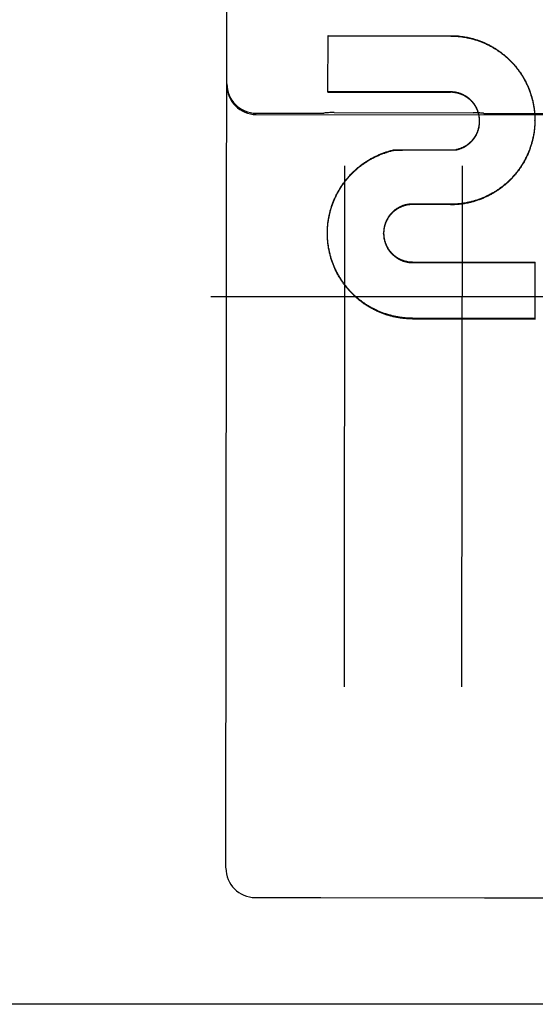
# Model space of a CAD drawing. Header units: inches. Extents: x 0 to 250, y 0 to 162.
# Tile 12 of 44: x 107.634 to 108.181, y 17.836 to 18.88. Entities that reach past the tile are written whole.
import ezdxf

# ---------------------------------------------------------------- set-up
doc = ezdxf.new("R2010")
doc.units = ezdxf.units.IN
doc.header["$LTSCALE"] = 13.75
doc.header["$MEASUREMENT"] = 0
doc.linetypes.add('HIDDEN', pattern=[0.2, 0.1, -0.1])
doc.layers.get('0').update_dxf_attribs({"linetype": 'CONTINUOUS'})
doc.layers.add('02___PRT_ALL_AXES', color=7, linetype='CONTINUOUS')
doc.layers.add('DEFAULT_2', color=8, linetype='HIDDEN')

msp = doc.modelspace()

# ---------------------------------------------------------------- linework, layer by layer
at = {"color": 3, "linetype": 'Continuous'}
msp.add_line((111.1493, 17.8364), (76.2118, 17.8364), dxfattribs=at)
at = {"layer": '02___PRT_ALL_AXES', "color": 8, "linetype": 'HIDDEN'}
for p, q in [((107.8852, 18.7808), (107.9539, 18.7807)), ((107.8852, 18.7794), (108.6977, 18.7784)), ((107.9676, 18.7815), (108.1153, 18.7813)), ((108.1289, 18.7805), (108.2039, 18.7804)), ((107.8842, 17.9496), (107.9529, 17.9495)), ((107.9536, 17.9495), (108.1272, 17.9493)), ((108.1279, 17.9493), (108.2029, 17.9492))]:
    msp.add_line(p, q, dxfattribs=at)
at = {"layer": 'DEFAULT_2', "color": 8, "linetype": 'HIDDEN'}
for p, q in [((107.853, 17.9809), (107.8552, 19.8761)), ((107.9612, 18.8031), (107.9613, 18.8631)), ((107.9613, 18.8631), (108.0914, 18.8629)), ((107.9613, 18.8627), (108.0914, 18.8625)), ((108.0913, 18.8033), (107.9612, 18.8035)), ((107.9612, 18.8031), (108.0913, 18.8029)), ((108.122, 18.7732), (108.122, 18.7741)), ((108.122, 18.7728), (108.122, 18.7736)), ((108.122, 18.7724), (108.122, 18.7732)), ((108.122, 18.7721), (108.122, 18.7728)), ((108.122, 18.7719), (108.122, 18.7721)), ((108.1805, 18.7784), (108.1805, 18.777)), ((108.1805, 18.7774), (108.1806, 18.776)), ((108.1806, 18.7764), (108.1806, 18.775)), ((108.1806, 18.7745), (108.1806, 18.7735)), ((108.1806, 18.7731), (108.1806, 18.7735)), ((108.1806, 18.7735), (108.1806, 18.7721)), ((108.122, 18.771), (108.122, 18.7719)), ((108.122, 18.7706), (108.122, 18.7714)), ((108.122, 18.7702), (108.122, 18.771)), ((108.1805, 18.7696), (108.1805, 18.7682)), ((108.0316, 18.742), (108.0969, 18.7424)), ((108.0316, 18.7416), (108.0316, 18.742)), ((108.0969, 18.7419), (108.0969, 18.7424)), ((107.9789, 18.725), (107.9782, 18.1729)), ((108.1032, 18.1728), (108.1039, 18.7249)), ((108.0912, 18.6843), (108.051, 18.6845)), ((108.051, 18.684), (108.051, 18.6845)), ((108.0912, 18.6838), (108.051, 18.684)), ((108.0912, 18.6838), (108.0912, 18.6843)), ((107.9606, 18.6553), (107.9606, 18.6569)), ((107.9606, 18.6543), (107.9606, 18.6559)), ((107.9606, 18.6534), (107.9606, 18.6549)), ((107.9606, 18.6523), (107.9606, 18.6539)), ((107.9606, 18.6534), (107.9606, 18.6539)), ((107.9606, 18.6513), (107.9606, 18.6529)), ((107.9606, 18.6503), (107.9606, 18.652)), ((107.9607, 18.6494), (107.9606, 18.651)), ((108.0202, 18.6533), (108.0202, 18.6538)), ((108.0509, 18.623), (108.181, 18.6229)), ((108.0509, 18.6225), (108.181, 18.6223)), ((108.181, 18.5626), (108.181, 18.6229)), ((77.5868, 18.5864), (110.3368, 18.5864)), ((108.181, 18.5633), (108.0509, 18.5635)), ((108.0509, 18.5628), (108.181, 18.5626)), ((107.9534, 17.9495), (107.9536, 17.9495)), ((108.1272, 17.9493), (108.1275, 17.9493))]:
    msp.add_line(p, q, dxfattribs=at)
for points in [[(108.0914, 18.8629), (108.0924, 18.8629), (108.0933, 18.8629), (108.0943, 18.8629), (108.0953, 18.8628), (108.0963, 18.8628), (108.0973, 18.8627), (108.0982, 18.8626), (108.0992, 18.8626), (108.1002, 18.8625), (108.1012, 18.8624), (108.1021, 18.8622), (108.1031, 18.8621), (108.1041, 18.862), (108.1051, 18.8618), (108.106, 18.8617), (108.107, 18.8615), (108.108, 18.8613), (108.1089, 18.8612), (108.1099, 18.861), (108.1108, 18.8607), (108.1118, 18.8605), (108.1128, 18.8603), (108.1137, 18.86), (108.1147, 18.8598), (108.1156, 18.8595), (108.1165, 18.8593), (108.1175, 18.859), (108.1184, 18.8587), (108.1194, 18.8584), (108.1203, 18.8581), (108.1212, 18.8577), (108.1221, 18.8574), (108.1231, 18.8571), (108.124, 18.8567), (108.1249, 18.8564), (108.1258, 18.856), (108.1267, 18.8556), (108.1276, 18.8552), (108.1285, 18.8548), (108.1294, 18.8544), (108.1303, 18.854), (108.1311, 18.8535), (108.132, 18.8531), (108.1329, 18.8526), (108.1337, 18.8522), (108.1346, 18.8517), (108.1355, 18.8512), (108.1363, 18.8507), (108.1372, 18.8502), (108.138, 18.8497), (108.1388, 18.8492), (108.1397, 18.8487), (108.1405, 18.8481), (108.1413, 18.8476), (108.1421, 18.847), (108.1429, 18.8465), (108.1437, 18.8459), (108.1445, 18.8453), (108.1453, 18.8447), (108.1461, 18.8441), (108.1468, 18.8435), (108.1476, 18.8429), (108.1484, 18.8423), (108.1491, 18.8417), (108.1499, 18.841), (108.1506, 18.8404), (108.1513, 18.8397), (108.152, 18.8391), (108.1528, 18.8384), (108.1535, 18.8377), (108.1542, 18.837), (108.1549, 18.8363), (108.1555, 18.8356), (108.1562, 18.8349), (108.1569, 18.8342), (108.1576, 18.8335), (108.1582, 18.8327), (108.1589, 18.832), (108.1595, 18.8313), (108.1601, 18.8305), (108.1607, 18.8297), (108.1614, 18.829), (108.162, 18.8282), (108.1626, 18.8274), (108.1631, 18.8266), (108.1637, 18.8258), (108.1643, 18.825), (108.1649, 18.8242), (108.1654, 18.8234), (108.166, 18.8226), (108.1665, 18.8218), (108.167, 18.821), (108.1675, 18.8201), (108.168, 18.8193), (108.1685, 18.8184), (108.169, 18.8176), (108.1695, 18.8167), (108.17, 18.8159), (108.1704, 18.815), (108.1709, 18.8141), (108.1713, 18.8133), (108.1717, 18.8124), (108.1722, 18.8115), (108.1726, 18.8106), (108.173, 18.8097), (108.1734, 18.8088), (108.1738, 18.8079), (108.1741, 18.807), (108.1745, 18.8061), (108.1748, 18.8052), (108.1752, 18.8042), (108.1755, 18.8033), (108.1758, 18.8024), (108.1761, 18.8015), (108.1764, 18.8005), (108.1767, 18.7996), (108.177, 18.7987), (108.1773, 18.7977), (108.1775, 18.7968), (108.1778, 18.7958), (108.178, 18.7949), (108.1783, 18.7939), (108.1785, 18.793), (108.1787, 18.792), (108.1789, 18.791), (108.1791, 18.7901), (108.1793, 18.7891), (108.1794, 18.7881), (108.1796, 18.7872), (108.1797, 18.7862), (108.1798, 18.7852), (108.18, 18.7843), (108.1801, 18.7833), (108.1802, 18.7823), (108.1803, 18.7813), (108.1804, 18.7803), (108.1804, 18.7794), (108.1805, 18.7784)], [(108.0914, 18.8625), (108.0924, 18.8625), (108.0933, 18.8625), (108.0943, 18.8625), (108.0953, 18.8625), (108.0962, 18.8624), (108.0972, 18.8623), (108.0982, 18.8623), (108.0992, 18.8622), (108.1001, 18.8621), (108.1011, 18.862), (108.1021, 18.8619), (108.103, 18.8618), (108.104, 18.8616), (108.105, 18.8615), (108.1059, 18.8613), (108.1069, 18.8612), (108.1078, 18.861), (108.1088, 18.8608), (108.1098, 18.8606), (108.1107, 18.8604), (108.1117, 18.8602), (108.1126, 18.86), (108.1136, 18.8597), (108.1145, 18.8595), (108.1154, 18.8592), (108.1164, 18.8589), (108.1173, 18.8587), (108.1182, 18.8584), (108.1192, 18.8581), (108.1201, 18.8578), (108.121, 18.8574), (108.1219, 18.8571), (108.1228, 18.8568), (108.1237, 18.8564), (108.1247, 18.8561), (108.1256, 18.8557), (108.1265, 18.8553), (108.1273, 18.8549), (108.1282, 18.8545), (108.1291, 18.8541), (108.13, 18.8537), (108.1309, 18.8533), (108.1317, 18.8528), (108.1326, 18.8524), (108.1335, 18.8519), (108.1343, 18.8515), (108.1352, 18.851), (108.136, 18.8505), (108.1369, 18.85), (108.1377, 18.8495), (108.1385, 18.849), (108.1394, 18.8485), (108.1402, 18.848), (108.141, 18.8474), (108.1418, 18.8469), (108.1426, 18.8463), (108.1434, 18.8458), (108.1442, 18.8452), (108.145, 18.8446), (108.1457, 18.844), (108.1465, 18.8434), (108.1473, 18.8428), (108.148, 18.8422), (108.1488, 18.8416), (108.1495, 18.8409), (108.1502, 18.8403), (108.151, 18.8397), (108.1517, 18.839), (108.1524, 18.8383), (108.1531, 18.8377), (108.1538, 18.837), (108.1545, 18.8363), (108.1552, 18.8356), (108.1559, 18.8349), (108.1565, 18.8342), (108.1572, 18.8335), (108.1579, 18.8328), (108.1585, 18.832), (108.1591, 18.8313), (108.1598, 18.8305), (108.1604, 18.8298), (108.161, 18.829), (108.1616, 18.8283), (108.1622, 18.8275), (108.1628, 18.8267), (108.1634, 18.8259), (108.1639, 18.8251), (108.1645, 18.8244), (108.1651, 18.8236), (108.1656, 18.8227), (108.1661, 18.8219), (108.1667, 18.8211), (108.1672, 18.8203), (108.1677, 18.8195), (108.1682, 18.8186), (108.1687, 18.8178), (108.1692, 18.8169), (108.1696, 18.8161), (108.1701, 18.8152), (108.1706, 18.8144), (108.171, 18.8135), (108.1714, 18.8126), (108.1719, 18.8117), (108.1723, 18.8109), (108.1727, 18.81), (108.1731, 18.8091), (108.1735, 18.8082), (108.1738, 18.8073), (108.1742, 18.8064), (108.1746, 18.8055), (108.1749, 18.8046), (108.1753, 18.8036), (108.1756, 18.8027), (108.1759, 18.8018), (108.1762, 18.8009), (108.1765, 18.7999), (108.1768, 18.799), (108.1771, 18.7981), (108.1773, 18.7971), (108.1776, 18.7962), (108.1778, 18.7953), (108.1781, 18.7943), (108.1783, 18.7934), (108.1785, 18.7924), (108.1787, 18.7915), (108.1789, 18.7905), (108.1791, 18.7895), (108.1793, 18.7886), (108.1794, 18.7876), (108.1796, 18.7867), (108.1797, 18.7857), (108.1799, 18.7847), (108.18, 18.7838), (108.1801, 18.7828), (108.1802, 18.7818), (108.1803, 18.7808), (108.1804, 18.7799), (108.1804, 18.7789), (108.1805, 18.7779)], [(108.122, 18.7737), (108.122, 18.7745), (108.1219, 18.775), (108.1219, 18.7754), (108.1218, 18.7758), (108.1218, 18.7763), (108.1217, 18.7767), (108.1217, 18.7772), (108.1216, 18.7776), (108.1215, 18.778), (108.1215, 18.7785), (108.1214, 18.7789), (108.1213, 18.7793), (108.1212, 18.7798), (108.1211, 18.7802), (108.121, 18.7806), (108.1208, 18.781), (108.1207, 18.7815), (108.1206, 18.7819), (108.1204, 18.7823), (108.1203, 18.7827), (108.1202, 18.7831), (108.12, 18.7835), (108.1198, 18.784), (108.1197, 18.7844), (108.1195, 18.7848), (108.1193, 18.7852), (108.1191, 18.7856), (108.119, 18.786), (108.1188, 18.7864), (108.1186, 18.7868), (108.1183, 18.7871), (108.1181, 18.7875), (108.1179, 18.7879), (108.1177, 18.7883), (108.1175, 18.7887), (108.1172, 18.7891), (108.117, 18.7894), (108.1168, 18.7898), (108.1165, 18.7902), (108.1162, 18.7905), (108.116, 18.7909), (108.1157, 18.7912), (108.1155, 18.7916), (108.1152, 18.7919), (108.1149, 18.7923), (108.1146, 18.7926), (108.1143, 18.7929), (108.114, 18.7933), (108.1137, 18.7936), (108.1134, 18.7939), (108.1131, 18.7942), (108.1128, 18.7945), (108.1125, 18.7948), (108.1122, 18.7951), (108.1118, 18.7954), (108.1115, 18.7957), (108.1112, 18.796), (108.1108, 18.7963), (108.1105, 18.7966), (108.1102, 18.7968), (108.1098, 18.7971), (108.1094, 18.7974), (108.1091, 18.7976), (108.1087, 18.7979), (108.1084, 18.7981), (108.108, 18.7984), (108.1076, 18.7986), (108.1072, 18.7988), (108.1069, 18.7991), (108.1065, 18.7993), (108.1061, 18.7995), (108.1057, 18.7997), (108.1053, 18.7999), (108.1049, 18.8001), (108.1045, 18.8003), (108.1041, 18.8005), (108.1037, 18.8007), (108.1033, 18.8009), (108.1029, 18.801), (108.1025, 18.8012), (108.1021, 18.8014), (108.1017, 18.8015), (108.1013, 18.8017), (108.1009, 18.8018), (108.1004, 18.8019), (108.1, 18.8021), (108.0996, 18.8022), (108.0992, 18.8023), (108.0987, 18.8024), (108.0983, 18.8025), (108.0979, 18.8026), (108.0974, 18.8027), (108.097, 18.8028), (108.0966, 18.8029), (108.0961, 18.8029), (108.0957, 18.803), (108.0953, 18.8031), (108.0948, 18.8031), (108.0944, 18.8032), (108.094, 18.8032), (108.0935, 18.8032), (108.0931, 18.8033), (108.0926, 18.8033), (108.0922, 18.8033), (108.0918, 18.8033), (108.0913, 18.8033)], [(108.122, 18.7741), (108.1219, 18.7745), (108.1219, 18.775), (108.1218, 18.7754), (108.1218, 18.7758), (108.1217, 18.7763), (108.1217, 18.7767), (108.1216, 18.7771), (108.1215, 18.7776), (108.1215, 18.778), (108.1214, 18.7784), (108.1213, 18.7789), (108.1212, 18.7793), (108.1211, 18.7797), (108.121, 18.7801), (108.1208, 18.7806), (108.1207, 18.781), (108.1206, 18.7814), (108.1205, 18.7818), (108.1203, 18.7822), (108.1202, 18.7826), (108.12, 18.7831), (108.1199, 18.7835), (108.1197, 18.7839), (108.1195, 18.7843), (108.1194, 18.7847), (108.1192, 18.7851), (108.119, 18.7855), (108.1188, 18.7859), (108.1186, 18.7862), (108.1184, 18.7866), (108.1182, 18.787), (108.118, 18.7874), (108.1178, 18.7878), (108.1175, 18.7882), (108.1173, 18.7885), (108.1171, 18.7889), (108.1168, 18.7893), (108.1166, 18.7896), (108.1163, 18.79), (108.1161, 18.7903), (108.1158, 18.7907), (108.1156, 18.791), (108.1153, 18.7914), (108.115, 18.7917), (108.1147, 18.792), (108.1144, 18.7924), (108.1142, 18.7927), (108.1139, 18.793), (108.1136, 18.7933), (108.1133, 18.7937), (108.1129, 18.794), (108.1126, 18.7943), (108.1123, 18.7946), (108.112, 18.7949), (108.1117, 18.7952), (108.1113, 18.7955), (108.111, 18.7957), (108.1107, 18.796), (108.1103, 18.7963), (108.11, 18.7966), (108.1096, 18.7968), (108.1093, 18.7971), (108.1089, 18.7973), (108.1086, 18.7976), (108.1082, 18.7978), (108.1078, 18.7981), (108.1075, 18.7983), (108.1071, 18.7985), (108.1067, 18.7987), (108.1063, 18.799), (108.106, 18.7992), (108.1056, 18.7994), (108.1052, 18.7996), (108.1048, 18.7998), (108.1044, 18.8), (108.104, 18.8002), (108.1036, 18.8003), (108.1032, 18.8005), (108.1028, 18.8007), (108.1024, 18.8008), (108.102, 18.801), (108.1016, 18.8011), (108.1012, 18.8013), (108.1008, 18.8014), (108.1003, 18.8015), (108.0999, 18.8017), (108.0995, 18.8018), (108.0991, 18.8019), (108.0987, 18.802), (108.0982, 18.8021), (108.0978, 18.8022), (108.0974, 18.8023), (108.097, 18.8024), (108.0965, 18.8025), (108.0961, 18.8025), (108.0957, 18.8026), (108.0952, 18.8027), (108.0948, 18.8027), (108.0944, 18.8028), (108.0939, 18.8028), (108.0935, 18.8028), (108.0931, 18.8029), (108.0926, 18.8029), (108.0922, 18.8029), (108.0917, 18.8029), (108.0913, 18.8029)], [(107.9676, 18.7815), (107.9665, 18.7815), (107.9654, 18.7815), (107.9642, 18.7814), (107.963, 18.7814), (107.9619, 18.7813), (107.9607, 18.7812), (107.9595, 18.7811), (107.9583, 18.781), (107.9572, 18.7809), (107.9569, 18.7809)], [(108.126, 18.7807), (108.1257, 18.7807), (108.1245, 18.7808), (108.1233, 18.7809), (108.1222, 18.781), (108.121, 18.7811), (108.1198, 18.7812), (108.1186, 18.7813), (108.1175, 18.7813), (108.1163, 18.7813), (108.1153, 18.7813)], [(108.122, 18.7715), (108.122, 18.7723), (108.122, 18.7725)], [(108.1806, 18.7725), (108.1806, 18.7715), (108.1806, 18.7705), (108.1805, 18.7692)], [(108.1806, 18.7754), (108.1806, 18.774), (108.1806, 18.7731)], [(108.1805, 18.7686), (108.1804, 18.7676), (108.1803, 18.7666), (108.1803, 18.7656), (108.1802, 18.7647), (108.1801, 18.7637), (108.1799, 18.7627), (108.1798, 18.7617), (108.1797, 18.7608), (108.1795, 18.7598), (108.1794, 18.7588), (108.1792, 18.7579), (108.179, 18.7569), (108.1788, 18.7559), (108.1786, 18.755), (108.1784, 18.754), (108.1782, 18.7531), (108.178, 18.7521), (108.1777, 18.7512), (108.1775, 18.7502), (108.1772, 18.7493), (108.177, 18.7483), (108.1767, 18.7474), (108.1764, 18.7464), (108.1761, 18.7455), (108.1758, 18.7446), (108.1754, 18.7437), (108.1751, 18.7427), (108.1748, 18.7418), (108.1744, 18.7409), (108.174, 18.74), (108.1737, 18.7391), (108.1733, 18.7382), (108.1729, 18.7373), (108.1725, 18.7364), (108.1721, 18.7355), (108.1717, 18.7346), (108.1712, 18.7337), (108.1708, 18.7329), (108.1703, 18.732), (108.1699, 18.7311), (108.1694, 18.7303), (108.1689, 18.7294), (108.1684, 18.7286), (108.1679, 18.7277), (108.1674, 18.7269), (108.1669, 18.726), (108.1664, 18.7252), (108.1658, 18.7244), (108.1653, 18.7236), (108.1647, 18.7228), (108.1642, 18.722), (108.1636, 18.7212), (108.163, 18.7204), (108.1624, 18.7196), (108.1618, 18.7188), (108.1612, 18.718), (108.1606, 18.7173), (108.16, 18.7165), (108.1594, 18.7158), (108.1587, 18.715), (108.1581, 18.7143), (108.1574, 18.7136), (108.1568, 18.7128), (108.1561, 18.7121), (108.1554, 18.7114), (108.1547, 18.7107), (108.154, 18.71), (108.1533, 18.7093), (108.1526, 18.7086), (108.1519, 18.708), (108.1512, 18.7073), (108.1504, 18.7067), (108.1497, 18.706), (108.1489, 18.7054), (108.1482, 18.7048), (108.1474, 18.7041), (108.1467, 18.7035), (108.1459, 18.7029), (108.1451, 18.7023), (108.1443, 18.7017), (108.1435, 18.7012), (108.1427, 18.7006), (108.1419, 18.7), (108.1411, 18.6995), (108.1403, 18.6989), (108.1395, 18.6984), (108.1387, 18.6979), (108.1378, 18.6974), (108.137, 18.6968), (108.1361, 18.6963), (108.1353, 18.6959), (108.1344, 18.6954), (108.1336, 18.6949), (108.1327, 18.6945), (108.1318, 18.694), (108.1309, 18.6936), (108.1301, 18.6931), (108.1292, 18.6927), (108.1283, 18.6923), (108.1274, 18.6919), (108.1265, 18.6915), (108.1256, 18.6911), (108.1247, 18.6908), (108.1238, 18.6904), (108.1229, 18.69), (108.1219, 18.6897), (108.121, 18.6894), (108.1201, 18.689), (108.1192, 18.6887), (108.1182, 18.6884), (108.1173, 18.6881), (108.1163, 18.6879), (108.1154, 18.6876), (108.1145, 18.6873), (108.1135, 18.6871), (108.1126, 18.6868), (108.1116, 18.6866), (108.1106, 18.6864), (108.1097, 18.6862), (108.1087, 18.686), (108.1078, 18.6858), (108.1068, 18.6856), (108.1058, 18.6855), (108.1049, 18.6853), (108.1039, 18.6852), (108.1029, 18.685), (108.1019, 18.6849), (108.101, 18.6848), (108.1, 18.6847), (108.099, 18.6846), (108.098, 18.6845), (108.0971, 18.6845), (108.0961, 18.6844), (108.0951, 18.6844), (108.0941, 18.6843), (108.0931, 18.6843), (108.0921, 18.6843), (108.0912, 18.6843)], [(108.1805, 18.7682), (108.1804, 18.7672), (108.1803, 18.7662), (108.1803, 18.7653), (108.1802, 18.7643), (108.1801, 18.7633), (108.18, 18.7623), (108.1798, 18.7614), (108.1797, 18.7604), (108.1795, 18.7594), (108.1794, 18.7585), (108.1792, 18.7575), (108.1791, 18.7566), (108.1789, 18.7556), (108.1787, 18.7546), (108.1785, 18.7537), (108.1782, 18.7527), (108.178, 18.7518), (108.1778, 18.7508), (108.1775, 18.7499), (108.1773, 18.749), (108.177, 18.748), (108.1767, 18.7471), (108.1764, 18.7462), (108.1761, 18.7452), (108.1758, 18.7443), (108.1755, 18.7434), (108.1752, 18.7425), (108.1748, 18.7415), (108.1745, 18.7406), (108.1741, 18.7397), (108.1738, 18.7388), (108.1734, 18.7379), (108.173, 18.737), (108.1726, 18.7361), (108.1722, 18.7353), (108.1718, 18.7344), (108.1713, 18.7335), (108.1709, 18.7326), (108.1704, 18.7318), (108.17, 18.7309), (108.1695, 18.73), (108.1691, 18.7292), (108.1686, 18.7283), (108.1681, 18.7275), (108.1676, 18.7267), (108.1671, 18.7258), (108.1665, 18.725), (108.166, 18.7242), (108.1655, 18.7234), (108.1649, 18.7226), (108.1644, 18.7218), (108.1638, 18.721), (108.1632, 18.7202), (108.1626, 18.7194), (108.1621, 18.7186), (108.1615, 18.7179), (108.1608, 18.7171), (108.1602, 18.7163), (108.1596, 18.7156), (108.159, 18.7148), (108.1583, 18.7141), (108.1577, 18.7134), (108.157, 18.7127), (108.1564, 18.7119), (108.1557, 18.7112), (108.155, 18.7105), (108.1543, 18.7098), (108.1536, 18.7092), (108.1529, 18.7085), (108.1522, 18.7078), (108.1515, 18.7071), (108.1508, 18.7065), (108.1501, 18.7058), (108.1493, 18.7052), (108.1486, 18.7046), (108.1478, 18.704), (108.1471, 18.7033), (108.1463, 18.7027), (108.1455, 18.7021), (108.1448, 18.7016), (108.144, 18.701), (108.1432, 18.7004), (108.1424, 18.6998), (108.1416, 18.6993), (108.1408, 18.6987), (108.14, 18.6982), (108.1391, 18.6977), (108.1383, 18.6972), (108.1375, 18.6967), (108.1367, 18.6962), (108.1358, 18.6957), (108.135, 18.6952), (108.1341, 18.6947), (108.1333, 18.6942), (108.1324, 18.6938), (108.1315, 18.6933), (108.1307, 18.6929), (108.1298, 18.6925), (108.1289, 18.6921), (108.128, 18.6917), (108.1271, 18.6913), (108.1262, 18.6909), (108.1253, 18.6905), (108.1244, 18.6901), (108.1235, 18.6898), (108.1226, 18.6894), (108.1217, 18.6891), (108.1208, 18.6888), (108.1199, 18.6885), (108.1189, 18.6882), (108.118, 18.6879), (108.1171, 18.6876), (108.1161, 18.6873), (108.1152, 18.687), (108.1143, 18.6868), (108.1133, 18.6865), (108.1124, 18.6863), (108.1114, 18.6861), (108.1105, 18.6859), (108.1095, 18.6856), (108.1086, 18.6855), (108.1076, 18.6853), (108.1067, 18.6851), (108.1057, 18.6849), (108.1047, 18.6848), (108.1038, 18.6846), (108.1028, 18.6845), (108.1018, 18.6844), (108.1009, 18.6843), (108.0999, 18.6842), (108.0989, 18.6841), (108.098, 18.684), (108.097, 18.6839), (108.096, 18.6839), (108.0951, 18.6838), (108.0941, 18.6838), (108.0931, 18.6838), (108.0921, 18.6838), (108.0912, 18.6838)], [(108.0969, 18.7424), (108.0974, 18.7424), (108.0978, 18.7425), (108.0982, 18.7426), (108.0986, 18.7427), (108.0991, 18.7428), (108.0995, 18.743), (108.0999, 18.7431), (108.1003, 18.7432), (108.1008, 18.7433), (108.1012, 18.7435), (108.1016, 18.7436), (108.102, 18.7438), (108.1024, 18.7439), (108.1028, 18.7441), (108.1032, 18.7443), (108.1037, 18.7444), (108.1041, 18.7446), (108.1045, 18.7448), (108.1049, 18.745), (108.1052, 18.7452), (108.1056, 18.7454), (108.106, 18.7456), (108.1064, 18.7458), (108.1068, 18.746), (108.1072, 18.7463), (108.1076, 18.7465), (108.1079, 18.7467), (108.1083, 18.747), (108.1087, 18.7472), (108.109, 18.7475), (108.1094, 18.7477), (108.1097, 18.748), (108.1101, 18.7483), (108.1104, 18.7485), (108.1108, 18.7488), (108.1111, 18.7491), (108.1114, 18.7494), (108.1118, 18.7497), (108.1121, 18.75), (108.1124, 18.7503), (108.1127, 18.7506), (108.1131, 18.7509), (108.1134, 18.7512), (108.1137, 18.7515), (108.114, 18.7518), (108.1143, 18.7522), (108.1146, 18.7525), (108.1148, 18.7528), (108.1151, 18.7532), (108.1154, 18.7535), (108.1157, 18.7539), (108.1159, 18.7542), (108.1162, 18.7546), (108.1165, 18.7549), (108.1167, 18.7553), (108.1169, 18.7557), (108.1172, 18.756), (108.1174, 18.7564), (108.1177, 18.7568), (108.1179, 18.7572), (108.1181, 18.7576), (108.1183, 18.7579), (108.1185, 18.7583), (108.1187, 18.7587), (108.1189, 18.7591), (108.1191, 18.7595), (108.1193, 18.7599), (108.1195, 18.7603), (108.1196, 18.7607), (108.1198, 18.7611), (108.12, 18.7615), (108.1201, 18.762), (108.1203, 18.7624), (108.1204, 18.7628), (108.1206, 18.7632), (108.1207, 18.7636), (108.1208, 18.7641), (108.1209, 18.7645), (108.121, 18.7649), (108.1212, 18.7653), (108.1213, 18.7658), (108.1213, 18.7662), (108.1214, 18.7666), (108.1215, 18.7671), (108.1216, 18.7675), (108.1217, 18.7679), (108.1217, 18.7684), (108.1218, 18.7688), (108.1218, 18.7692), (108.1219, 18.7697), (108.1219, 18.7701), (108.122, 18.7706)], [(108.0969, 18.7419), (108.0974, 18.742), (108.0978, 18.7421), (108.0982, 18.7422), (108.0986, 18.7423), (108.0991, 18.7424), (108.0995, 18.7425), (108.0999, 18.7426), (108.1003, 18.7427), (108.1007, 18.7429), (108.1011, 18.743), (108.1016, 18.7432), (108.102, 18.7433), (108.1024, 18.7435), (108.1028, 18.7436), (108.1032, 18.7438), (108.1036, 18.744), (108.104, 18.7441), (108.1044, 18.7443), (108.1048, 18.7445), (108.1052, 18.7447), (108.1056, 18.7449), (108.1059, 18.7451), (108.1063, 18.7453), (108.1067, 18.7455), (108.1071, 18.7458), (108.1074, 18.746), (108.1078, 18.7462), (108.1082, 18.7465), (108.1085, 18.7467), (108.1089, 18.747), (108.1093, 18.7472), (108.1096, 18.7475), (108.11, 18.7477), (108.1103, 18.748), (108.1107, 18.7483), (108.111, 18.7485), (108.1113, 18.7488), (108.1117, 18.7491), (108.112, 18.7494), (108.1123, 18.7497), (108.1126, 18.75), (108.1129, 18.7503), (108.1132, 18.7506), (108.1135, 18.7509), (108.1138, 18.7513), (108.1141, 18.7516), (108.1144, 18.7519), (108.1147, 18.7522), (108.115, 18.7526), (108.1153, 18.7529), (108.1155, 18.7533), (108.1158, 18.7536), (108.1161, 18.754), (108.1163, 18.7543), (108.1166, 18.7547), (108.1168, 18.755), (108.1171, 18.7554), (108.1173, 18.7558), (108.1175, 18.7561), (108.1177, 18.7565), (108.118, 18.7569), (108.1182, 18.7573), (108.1184, 18.7576), (108.1186, 18.758), (108.1188, 18.7584), (108.119, 18.7588), (108.1192, 18.7592), (108.1193, 18.7596), (108.1195, 18.76), (108.1197, 18.7604), (108.1199, 18.7608), (108.12, 18.7612), (108.1202, 18.7616), (108.1203, 18.7621), (108.1205, 18.7625), (108.1206, 18.7629), (108.1207, 18.7633), (108.1208, 18.7637), (108.121, 18.7641), (108.1211, 18.7646), (108.1212, 18.765), (108.1213, 18.7654), (108.1214, 18.7658), (108.1215, 18.7663), (108.1215, 18.7667), (108.1216, 18.7671), (108.1217, 18.7676), (108.1217, 18.768), (108.1218, 18.7684), (108.1218, 18.7689), (108.1219, 18.7693), (108.1219, 18.7697), (108.122, 18.7702)], [(108.1806, 18.7721), (108.1806, 18.7711), (108.1806, 18.7701)], [(107.9606, 18.6562), (107.9607, 18.6579), (107.9607, 18.6589), (107.9608, 18.6598), (107.9608, 18.6608), (107.9609, 18.6618), (107.961, 18.6628), (107.9611, 18.6638), (107.9612, 18.6647), (107.9614, 18.6657), (107.9615, 18.6667), (107.9616, 18.6677), (107.9618, 18.6686), (107.962, 18.6696), (107.9621, 18.6706), (107.9623, 18.6716), (107.9625, 18.6725), (107.9627, 18.6735), (107.963, 18.6744), (107.9632, 18.6754), (107.9634, 18.6764), (107.9637, 18.6773), (107.9639, 18.6783), (107.9642, 18.6792), (107.9645, 18.6802), (107.9648, 18.6811), (107.9651, 18.682), (107.9654, 18.683), (107.9657, 18.6839), (107.9661, 18.6848), (107.9664, 18.6858), (107.9668, 18.6867), (107.9671, 18.6876), (107.9675, 18.6885), (107.9679, 18.6894), (107.9683, 18.6903), (107.9687, 18.6912), (107.9691, 18.6921), (107.9695, 18.693), (107.97, 18.6939), (107.9704, 18.6948), (107.9708, 18.6956), (107.9713, 18.6965), (107.9718, 18.6974), (107.9723, 18.6982), (107.9728, 18.6991), (107.9733, 18.6999), (107.9738, 18.7008), (107.9743, 18.7016), (107.9748, 18.7025), (107.9753, 18.7033), (107.9759, 18.7041), (107.9764, 18.7049), (107.977, 18.7057), (107.9776, 18.7065), (107.9782, 18.7073), (107.9787, 18.7081), (107.9793, 18.7089), (107.9799, 18.7097), (107.9806, 18.7105), (107.9812, 18.7112), (107.9818, 18.712), (107.9825, 18.7127), (107.9831, 18.7135), (107.9838, 18.7142), (107.9844, 18.7149), (107.9851, 18.7157), (107.9858, 18.7164), (107.9865, 18.7171), (107.9872, 18.7178), (107.9879, 18.7185), (107.9886, 18.7192), (107.9893, 18.7198), (107.99, 18.7205), (107.9907, 18.7212), (107.9915, 18.7218), (107.9922, 18.7225), (107.993, 18.7231), (107.9937, 18.7237), (107.9945, 18.7243), (107.9953, 18.725), (107.9961, 18.7256), (107.9968, 18.7262), (107.9976, 18.7267), (107.9984, 18.7273), (107.9992, 18.7279), (108.0001, 18.7284), (108.0009, 18.729), (108.0017, 18.7295), (108.0025, 18.7301), (108.0034, 18.7306), (108.0042, 18.7311), (108.0051, 18.7316), (108.0059, 18.7321), (108.0068, 18.7326), (108.0076, 18.7331), (108.0085, 18.7335), (108.0094, 18.734), (108.0102, 18.7344), (108.0111, 18.7349), (108.012, 18.7353), (108.0129, 18.7357), (108.0138, 18.7361), (108.0147, 18.7365), (108.0156, 18.7369), (108.0165, 18.7373), (108.0174, 18.7377), (108.0183, 18.738), (108.0193, 18.7384), (108.0202, 18.7387), (108.0211, 18.7391), (108.0221, 18.7394), (108.023, 18.7397), (108.0239, 18.74), (108.0249, 18.7403), (108.0258, 18.7406), (108.0268, 18.7408), (108.0277, 18.7411), (108.0287, 18.7413), (108.0296, 18.7416), (108.0306, 18.7418), (108.0316, 18.742)], [(107.9607, 18.6572), (107.9607, 18.6582), (107.9608, 18.6592), (107.9608, 18.6602), (107.9609, 18.6611), (107.961, 18.6621), (107.9611, 18.6631), (107.9612, 18.6641), (107.9613, 18.665), (107.9615, 18.666), (107.9616, 18.667), (107.9618, 18.6679), (107.9619, 18.6689), (107.9621, 18.6699), (107.9623, 18.6708), (107.9625, 18.6718), (107.9627, 18.6728), (107.9629, 18.6737), (107.9631, 18.6747), (107.9634, 18.6756), (107.9636, 18.6766), (107.9639, 18.6775), (107.9641, 18.6785), (107.9644, 18.6794), (107.9647, 18.6803), (107.965, 18.6813), (107.9653, 18.6822), (107.9656, 18.6831), (107.966, 18.684), (107.9663, 18.685), (107.9667, 18.6859), (107.967, 18.6868), (107.9674, 18.6877), (107.9678, 18.6886), (107.9681, 18.6895), (107.9685, 18.6904), (107.969, 18.6913), (107.9694, 18.6922), (107.9698, 18.6931), (107.9702, 18.6939), (107.9707, 18.6948), (107.9711, 18.6957), (107.9716, 18.6965), (107.9721, 18.6974), (107.9726, 18.6983), (107.973, 18.6991), (107.9735, 18.6999), (107.9741, 18.7008), (107.9746, 18.7016), (107.9751, 18.7024), (107.9756, 18.7033), (107.9762, 18.7041), (107.9767, 18.7049), (107.9773, 18.7057), (107.9779, 18.7065), (107.9785, 18.7073), (107.979, 18.708), (107.9796, 18.7088), (107.9802, 18.7096), (107.9809, 18.7103), (107.9815, 18.7111), (107.9821, 18.7119), (107.9828, 18.7126), (107.9834, 18.7133), (107.9841, 18.7141), (107.9847, 18.7148), (107.9854, 18.7155), (107.9861, 18.7162), (107.9867, 18.7169), (107.9874, 18.7176), (107.9881, 18.7183), (107.9888, 18.719), (107.9896, 18.7196), (107.9903, 18.7203), (107.991, 18.7209), (107.9917, 18.7216), (107.9925, 18.7222), (107.9932, 18.7228), (107.994, 18.7235), (107.9948, 18.7241), (107.9955, 18.7247), (107.9963, 18.7253), (107.9971, 18.7259), (107.9979, 18.7265), (107.9987, 18.727), (107.9995, 18.7276), (108.0003, 18.7281), (108.0011, 18.7287), (108.0019, 18.7292), (108.0027, 18.7297), (108.0036, 18.7303), (108.0044, 18.7308), (108.0052, 18.7313), (108.0061, 18.7318), (108.0069, 18.7322), (108.0078, 18.7327), (108.0087, 18.7332), (108.0095, 18.7336), (108.0104, 18.7341), (108.0113, 18.7345), (108.0122, 18.7349), (108.013, 18.7353), (108.0139, 18.7357), (108.0148, 18.7361), (108.0157, 18.7365), (108.0166, 18.7369), (108.0175, 18.7373), (108.0185, 18.7376), (108.0194, 18.738), (108.0203, 18.7383), (108.0212, 18.7386), (108.0221, 18.739), (108.0231, 18.7393), (108.024, 18.7396), (108.0249, 18.7398), (108.0259, 18.7401), (108.0268, 18.7404), (108.0278, 18.7406), (108.0287, 18.7409), (108.0296, 18.7411), (108.0306, 18.7414), (108.0316, 18.7416)], [(108.051, 18.6845), (108.0506, 18.6845), (108.0502, 18.6845), (108.0497, 18.6845), (108.0493, 18.6845), (108.0489, 18.6845), (108.0484, 18.6844), (108.048, 18.6844), (108.0475, 18.6843), (108.0471, 18.6843), (108.0467, 18.6842), (108.0462, 18.6842), (108.0458, 18.6841), (108.0454, 18.684), (108.0449, 18.6839), (108.0445, 18.6838), (108.0441, 18.6838), (108.0437, 18.6837), (108.0432, 18.6835), (108.0428, 18.6834), (108.0424, 18.6833), (108.042, 18.6832), (108.0415, 18.6831), (108.0411, 18.6829), (108.0407, 18.6828), (108.0403, 18.6826), (108.0399, 18.6825), (108.0395, 18.6823), (108.0391, 18.6821), (108.0387, 18.682), (108.0383, 18.6818), (108.0379, 18.6816), (108.0375, 18.6814), (108.0371, 18.6812), (108.0367, 18.681), (108.0363, 18.6808), (108.0359, 18.6806), (108.0355, 18.6804), (108.0352, 18.6802), (108.0348, 18.6799), (108.0344, 18.6797), (108.034, 18.6795), (108.0337, 18.6792), (108.0333, 18.679), (108.033, 18.6787), (108.0326, 18.6784), (108.0322, 18.6782), (108.0319, 18.6779), (108.0316, 18.6776), (108.0312, 18.6774), (108.0309, 18.6771), (108.0306, 18.6768), (108.0302, 18.6765), (108.0299, 18.6762), (108.0296, 18.6759), (108.0293, 18.6756), (108.029, 18.6753), (108.0287, 18.675), (108.0284, 18.6746), (108.0281, 18.6743), (108.0278, 18.674), (108.0275, 18.6736), (108.0272, 18.6733), (108.0269, 18.673), (108.0267, 18.6726), (108.0264, 18.6723), (108.0261, 18.6719), (108.0259, 18.6716), (108.0256, 18.6712), (108.0254, 18.6708), (108.0251, 18.6705), (108.0249, 18.6701), (108.0247, 18.6697), (108.0244, 18.6693), (108.0242, 18.669), (108.024, 18.6686), (108.0238, 18.6682), (108.0236, 18.6678), (108.0234, 18.6674), (108.0232, 18.667), (108.023, 18.6666), (108.0228, 18.6662), (108.0227, 18.6658), (108.0225, 18.6654), (108.0223, 18.665), (108.0222, 18.6646), (108.022, 18.6642), (108.0219, 18.6638), (108.0217, 18.6634), (108.0216, 18.6629), (108.0215, 18.6625), (108.0214, 18.6621), (108.0212, 18.6617), (108.0211, 18.6612), (108.021, 18.6608), (108.0209, 18.6604), (108.0208, 18.66), (108.0208, 18.6595), (108.0207, 18.6591), (108.0206, 18.6587), (108.0205, 18.6582), (108.0205, 18.6578), (108.0204, 18.6574), (108.0204, 18.6569), (108.0203, 18.6565), (108.0203, 18.656), (108.0203, 18.6556), (108.0202, 18.6552), (108.0202, 18.6547), (108.0202, 18.6543), (108.0202, 18.6538)], [(108.051, 18.684), (108.0506, 18.684), (108.0502, 18.684), (108.0497, 18.684), (108.0493, 18.684), (108.0489, 18.6839), (108.0484, 18.6839), (108.048, 18.6839), (108.0476, 18.6838), (108.0471, 18.6838), (108.0467, 18.6837), (108.0463, 18.6837), (108.0459, 18.6836), (108.0454, 18.6835), (108.045, 18.6834), (108.0446, 18.6833), (108.0441, 18.6833), (108.0437, 18.6832), (108.0433, 18.6831), (108.0429, 18.6829), (108.0425, 18.6828), (108.042, 18.6827), (108.0416, 18.6826), (108.0412, 18.6824), (108.0408, 18.6823), (108.0404, 18.6821), (108.04, 18.682), (108.0396, 18.6818), (108.0392, 18.6817), (108.0388, 18.6815), (108.0384, 18.6813), (108.038, 18.6811), (108.0376, 18.681), (108.0372, 18.6808), (108.0368, 18.6806), (108.0364, 18.6804), (108.036, 18.6802), (108.0357, 18.6799), (108.0353, 18.6797), (108.0349, 18.6795), (108.0346, 18.6793), (108.0342, 18.679), (108.0338, 18.6788), (108.0335, 18.6785), (108.0331, 18.6783), (108.0328, 18.678), (108.0324, 18.6778), (108.0321, 18.6775), (108.0317, 18.6772), (108.0314, 18.677), (108.031, 18.6767), (108.0307, 18.6764), (108.0304, 18.6761), (108.0301, 18.6758), (108.0298, 18.6755), (108.0294, 18.6752), (108.0291, 18.6749), (108.0288, 18.6746), (108.0285, 18.6743), (108.0282, 18.674), (108.0279, 18.6736), (108.0277, 18.6733), (108.0274, 18.673), (108.0271, 18.6726), (108.0268, 18.6723), (108.0266, 18.672), (108.0263, 18.6716), (108.026, 18.6713), (108.0258, 18.6709), (108.0255, 18.6706), (108.0253, 18.6702), (108.0251, 18.6698), (108.0248, 18.6695), (108.0246, 18.6691), (108.0244, 18.6687), (108.0242, 18.6683), (108.024, 18.6679), (108.0237, 18.6676), (108.0235, 18.6672), (108.0234, 18.6668), (108.0232, 18.6664), (108.023, 18.666), (108.0228, 18.6656), (108.0226, 18.6652), (108.0225, 18.6648), (108.0223, 18.6644), (108.0221, 18.664), (108.022, 18.6636), (108.0219, 18.6632), (108.0217, 18.6627), (108.0216, 18.6623), (108.0215, 18.6619), (108.0213, 18.6615), (108.0212, 18.6611), (108.0211, 18.6606), (108.021, 18.6602), (108.0209, 18.6598), (108.0208, 18.6594), (108.0207, 18.6589), (108.0207, 18.6585), (108.0206, 18.6581), (108.0205, 18.6577), (108.0205, 18.6572), (108.0204, 18.6568), (108.0204, 18.6564), (108.0203, 18.6559), (108.0203, 18.6555), (108.0203, 18.655), (108.0202, 18.6546), (108.0202, 18.6542), (108.0202, 18.6537), (108.0202, 18.6533)], [(108.0509, 18.5635), (108.0499, 18.5635), (108.0489, 18.5635), (108.0479, 18.5635), (108.0469, 18.5636), (108.0459, 18.5636), (108.0449, 18.5637), (108.044, 18.5637), (108.043, 18.5638), (108.042, 18.5639), (108.041, 18.564), (108.04, 18.5641), (108.0391, 18.5642), (108.0381, 18.5644), (108.0371, 18.5645), (108.0361, 18.5647), (108.0352, 18.5648), (108.0342, 18.565), (108.0332, 18.5652), (108.0323, 18.5654), (108.0313, 18.5656), (108.0303, 18.5658), (108.0294, 18.5661), (108.0284, 18.5663), (108.0275, 18.5666), (108.0265, 18.5668), (108.0256, 18.5671), (108.0246, 18.5674), (108.0237, 18.5677), (108.0227, 18.568), (108.0218, 18.5683), (108.0209, 18.5686), (108.0199, 18.5689), (108.019, 18.5693), (108.0181, 18.5696), (108.0172, 18.57), (108.0163, 18.5704), (108.0154, 18.5708), (108.0145, 18.5711), (108.0136, 18.5715), (108.0127, 18.572), (108.0118, 18.5724), (108.0109, 18.5728), (108.01, 18.5733), (108.0091, 18.5737), (108.0083, 18.5742), (108.0074, 18.5746), (108.0065, 18.5751), (108.0057, 18.5756), (108.0048, 18.5761), (108.004, 18.5766), (108.0031, 18.5771), (108.0023, 18.5777), (108.0015, 18.5782), (108.0006, 18.5787), (107.9998, 18.5793), (107.999, 18.5798), (107.9982, 18.5804), (107.9974, 18.581), (107.9966, 18.5816), (107.9958, 18.5822), (107.9951, 18.5828), (107.9943, 18.5834), (107.9935, 18.584), (107.9928, 18.5847), (107.992, 18.5853), (107.9913, 18.5859), (107.9905, 18.5866), (107.9898, 18.5873), (107.9891, 18.5879), (107.9884, 18.5886), (107.9877, 18.5893), (107.987, 18.59), (107.9863, 18.5907), (107.9856, 18.5914), (107.9849, 18.5921), (107.9842, 18.5928), (107.9836, 18.5936), (107.9829, 18.5943), (107.9823, 18.5951), (107.9816, 18.5958), (107.981, 18.5966), (107.9804, 18.5973), (107.9798, 18.5981), (107.9792, 18.5989), (107.9786, 18.5997), (107.978, 18.6005), (107.9774, 18.6013), (107.9768, 18.6021), (107.9763, 18.6029), (107.9757, 18.6037), (107.9752, 18.6045), (107.9747, 18.6053), (107.9741, 18.6062), (107.9736, 18.607), (107.9731, 18.6079), (107.9726, 18.6087), (107.9721, 18.6096), (107.9717, 18.6104), (107.9712, 18.6113), (107.9707, 18.6122), (107.9703, 18.6131), (107.9698, 18.6139), (107.9694, 18.6148), (107.969, 18.6157), (107.9686, 18.6166), (107.9682, 18.6175), (107.9678, 18.6184), (107.9674, 18.6193), (107.967, 18.6202), (107.9667, 18.6212), (107.9663, 18.6221), (107.966, 18.623), (107.9656, 18.6239), (107.9653, 18.6249), (107.965, 18.6258), (107.9647, 18.6267), (107.9644, 18.6277), (107.9641, 18.6286), (107.9639, 18.6296), (107.9636, 18.6305), (107.9634, 18.6315), (107.9631, 18.6324), (107.9629, 18.6334), (107.9627, 18.6344), (107.9625, 18.6353), (107.9623, 18.6363), (107.9621, 18.6373), (107.9619, 18.6382), (107.9618, 18.6392), (107.9616, 18.6402), (107.9615, 18.6412), (107.9613, 18.6421), (107.9612, 18.6431), (107.9611, 18.6441), (107.961, 18.6451), (107.9609, 18.646), (107.9608, 18.647), (107.9608, 18.648), (107.9607, 18.649), (107.9606, 18.65)], [(108.0509, 18.5628), (108.0499, 18.5628), (108.0489, 18.5628), (108.0479, 18.5628), (108.0469, 18.5629), (108.046, 18.5629), (108.045, 18.563), (108.044, 18.5631), (108.0431, 18.5631), (108.0421, 18.5632), (108.0411, 18.5633), (108.0401, 18.5634), (108.0392, 18.5636), (108.0382, 18.5637), (108.0372, 18.5638), (108.0363, 18.564), (108.0353, 18.5642), (108.0343, 18.5643), (108.0334, 18.5645), (108.0324, 18.5647), (108.0315, 18.5649), (108.0305, 18.5651), (108.0296, 18.5654), (108.0286, 18.5656), (108.0277, 18.5658), (108.0267, 18.5661), (108.0258, 18.5664), (108.0249, 18.5666), (108.0239, 18.5669), (108.023, 18.5672), (108.0221, 18.5675), (108.0211, 18.5678), (108.0202, 18.5682), (108.0193, 18.5685), (108.0184, 18.5689), (108.0175, 18.5692), (108.0166, 18.5696), (108.0157, 18.57), (108.0148, 18.5703), (108.0139, 18.5707), (108.013, 18.5711), (108.0121, 18.5716), (108.0112, 18.572), (108.0104, 18.5724), (108.0095, 18.5729), (108.0086, 18.5733), (108.0078, 18.5738), (108.0069, 18.5743), (108.006, 18.5747), (108.0052, 18.5752), (108.0044, 18.5757), (108.0035, 18.5762), (108.0027, 18.5768), (108.0019, 18.5773), (108.0011, 18.5778), (108.0002, 18.5784), (107.9994, 18.5789), (107.9986, 18.5795), (107.9978, 18.58), (107.9971, 18.5806), (107.9963, 18.5812), (107.9955, 18.5818), (107.9947, 18.5824), (107.994, 18.583), (107.9932, 18.5837), (107.9925, 18.5843), (107.9917, 18.5849), (107.991, 18.5856), (107.9902, 18.5862), (107.9895, 18.5869), (107.9888, 18.5876), (107.9881, 18.5882), (107.9874, 18.5889), (107.9867, 18.5896), (107.986, 18.5903), (107.9853, 18.591), (107.9847, 18.5917), (107.984, 18.5925), (107.9834, 18.5932), (107.9827, 18.5939), (107.9821, 18.5947), (107.9814, 18.5954), (107.9808, 18.5962), (107.9802, 18.5969), (107.9796, 18.5977), (107.979, 18.5985), (107.9784, 18.5993), (107.9778, 18.6001), (107.9773, 18.6009), (107.9767, 18.6017), (107.9762, 18.6025), (107.9756, 18.6033), (107.9751, 18.6041), (107.9745, 18.6049), (107.974, 18.6058), (107.9735, 18.6066), (107.973, 18.6074), (107.9725, 18.6083), (107.972, 18.6091), (107.9716, 18.61), (107.9711, 18.6109), (107.9706, 18.6117), (107.9702, 18.6126), (107.9698, 18.6135), (107.9693, 18.6144), (107.9689, 18.6153), (107.9685, 18.6162), (107.9681, 18.617), (107.9677, 18.6179), (107.9674, 18.6189), (107.967, 18.6198), (107.9666, 18.6207), (107.9663, 18.6216), (107.9659, 18.6225), (107.9656, 18.6234), (107.9653, 18.6244), (107.965, 18.6253), (107.9647, 18.6262), (107.9644, 18.6272), (107.9641, 18.6281), (107.9639, 18.6291), (107.9636, 18.63), (107.9634, 18.631), (107.9631, 18.6319), (107.9629, 18.6329), (107.9627, 18.6338), (107.9625, 18.6348), (107.9623, 18.6357), (107.9621, 18.6367), (107.9619, 18.6377), (107.9618, 18.6386), (107.9616, 18.6396), (107.9615, 18.6406), (107.9613, 18.6415), (107.9612, 18.6425), (107.9611, 18.6435), (107.961, 18.6445), (107.9609, 18.6455), (107.9608, 18.6464), (107.9608, 18.6474), (107.9607, 18.6484), (107.9607, 18.6494)], [(108.0202, 18.6538), (108.0202, 18.6534), (108.0202, 18.653), (108.0202, 18.6525), (108.0203, 18.6521), (108.0203, 18.6517), (108.0203, 18.6512), (108.0204, 18.6508), (108.0204, 18.6503), (108.0205, 18.6499), (108.0205, 18.6495), (108.0206, 18.649), (108.0207, 18.6486), (108.0207, 18.6482), (108.0208, 18.6477), (108.0209, 18.6473), (108.021, 18.6469), (108.0211, 18.6465), (108.0212, 18.646), (108.0213, 18.6456), (108.0214, 18.6452), (108.0216, 18.6448), (108.0217, 18.6443), (108.0218, 18.6439), (108.022, 18.6435), (108.0221, 18.6431), (108.0223, 18.6427), (108.0225, 18.6423), (108.0226, 18.6419), (108.0228, 18.6415), (108.023, 18.6411), (108.0232, 18.6407), (108.0233, 18.6403), (108.0235, 18.6399), (108.0237, 18.6395), (108.024, 18.6391), (108.0242, 18.6387), (108.0244, 18.6383), (108.0246, 18.638), (108.0248, 18.6376), (108.0251, 18.6372), (108.0253, 18.6368), (108.0256, 18.6365), (108.0258, 18.6361), (108.0261, 18.6358), (108.0263, 18.6354), (108.0266, 18.6351), (108.0269, 18.6347), (108.0271, 18.6344), (108.0274, 18.634), (108.0277, 18.6337), (108.028, 18.6334), (108.0283, 18.633), (108.0286, 18.6327), (108.0289, 18.6324), (108.0292, 18.6321), (108.0295, 18.6318), (108.0298, 18.6315), (108.0301, 18.6312), (108.0305, 18.6309), (108.0308, 18.6306), (108.0311, 18.6303), (108.0315, 18.63), (108.0318, 18.6297), (108.0321, 18.6295), (108.0325, 18.6292), (108.0329, 18.6289), (108.0332, 18.6287), (108.0336, 18.6284), (108.0339, 18.6282), (108.0343, 18.628), (108.0347, 18.6277), (108.035, 18.6275), (108.0354, 18.6273), (108.0358, 18.627), (108.0362, 18.6268), (108.0366, 18.6266), (108.037, 18.6264), (108.0374, 18.6262), (108.0378, 18.626), (108.0382, 18.6258), (108.0386, 18.6257), (108.039, 18.6255), (108.0394, 18.6253), (108.0398, 18.6252), (108.0402, 18.625), (108.0406, 18.6249), (108.041, 18.6247), (108.0414, 18.6246), (108.0418, 18.6244), (108.0423, 18.6243), (108.0427, 18.6242), (108.0431, 18.6241), (108.0435, 18.624), (108.044, 18.6239), (108.0444, 18.6238), (108.0448, 18.6237), (108.0452, 18.6236), (108.0457, 18.6235), (108.0461, 18.6234), (108.0465, 18.6234), (108.047, 18.6233), (108.0474, 18.6233), (108.0479, 18.6232), (108.0483, 18.6232), (108.0487, 18.6231), (108.0492, 18.6231), (108.0496, 18.6231), (108.05, 18.6231), (108.0505, 18.6231), (108.0509, 18.623)], [(108.0202, 18.6533), (108.0202, 18.6529), (108.0202, 18.6524), (108.0202, 18.652), (108.0203, 18.6516), (108.0203, 18.6511), (108.0203, 18.6507), (108.0204, 18.6503), (108.0204, 18.6498), (108.0205, 18.6494), (108.0205, 18.649), (108.0206, 18.6485), (108.0206, 18.6481), (108.0207, 18.6477), (108.0208, 18.6472), (108.0209, 18.6468), (108.021, 18.6464), (108.0211, 18.646), (108.0212, 18.6455), (108.0213, 18.6451), (108.0214, 18.6447), (108.0216, 18.6443), (108.0217, 18.6439), (108.0218, 18.6434), (108.022, 18.643), (108.0221, 18.6426), (108.0223, 18.6422), (108.0224, 18.6418), (108.0226, 18.6414), (108.0228, 18.641), (108.0229, 18.6406), (108.0231, 18.6402), (108.0233, 18.6398), (108.0235, 18.6394), (108.0237, 18.639), (108.0239, 18.6386), (108.0241, 18.6383), (108.0243, 18.6379), (108.0245, 18.6375), (108.0248, 18.6371), (108.025, 18.6368), (108.0252, 18.6364), (108.0255, 18.636), (108.0257, 18.6357), (108.026, 18.6353), (108.0262, 18.635), (108.0265, 18.6346), (108.0268, 18.6343), (108.027, 18.6339), (108.0273, 18.6336), (108.0276, 18.6333), (108.0279, 18.6329), (108.0282, 18.6326), (108.0284, 18.6323), (108.0287, 18.632), (108.0291, 18.6317), (108.0294, 18.6313), (108.0297, 18.631), (108.03, 18.6307), (108.0303, 18.6304), (108.0306, 18.6302), (108.031, 18.6299), (108.0313, 18.6296), (108.0316, 18.6293), (108.032, 18.629), (108.0323, 18.6288), (108.0327, 18.6285), (108.033, 18.6283), (108.0334, 18.628), (108.0337, 18.6278), (108.0341, 18.6275), (108.0345, 18.6273), (108.0348, 18.627), (108.0352, 18.6268), (108.0356, 18.6266), (108.0359, 18.6264), (108.0363, 18.6262), (108.0367, 18.626), (108.0371, 18.6258), (108.0375, 18.6256), (108.0379, 18.6254), (108.0383, 18.6252), (108.0387, 18.625), (108.0391, 18.6249), (108.0395, 18.6247), (108.0399, 18.6245), (108.0403, 18.6244), (108.0407, 18.6242), (108.0411, 18.6241), (108.0415, 18.624), (108.0419, 18.6238), (108.0423, 18.6237), (108.0428, 18.6236), (108.0432, 18.6235), (108.0436, 18.6234), (108.044, 18.6233), (108.0445, 18.6232), (108.0449, 18.6231), (108.0453, 18.623), (108.0457, 18.6229), (108.0462, 18.6228), (108.0466, 18.6228), (108.047, 18.6227), (108.0475, 18.6227), (108.0479, 18.6226), (108.0483, 18.6226), (108.0488, 18.6225), (108.0492, 18.6225), (108.0496, 18.6225), (108.0501, 18.6225), (108.0505, 18.6225), (108.0509, 18.6225)]]:
    msp.add_lwpolyline(points, dxfattribs=at)
for centre, radius, start, end in [((107.8852, 18.812), 0.0312, 179.9319, 269.9319), ((107.8852, 18.8106), 0.0312, 179.9319, 269.9319), ((107.954, 18.8057), 0.025, 269.9319, 276.7453), ((108.129, 18.8055), 0.025, 263.1184, 269.9319), ((107.8842, 17.9808), 0.0312, 179.9319, 269.9319), ((107.953, 17.9745), 0.025, 269.9319, 270.9222), ((108.128, 17.9743), 0.025, 268.9416, 269.9319)]:
    msp.add_arc(centre, radius, start, end, dxfattribs=at)
msp.add_ellipse((150.7016, 18.8723), major_axis=(829.0128, 4.3453), ratio=0.000112, start_param=1.62221, end_param=1.622289, dxfattribs=at)

doc.saveas('drawing.dxf')
